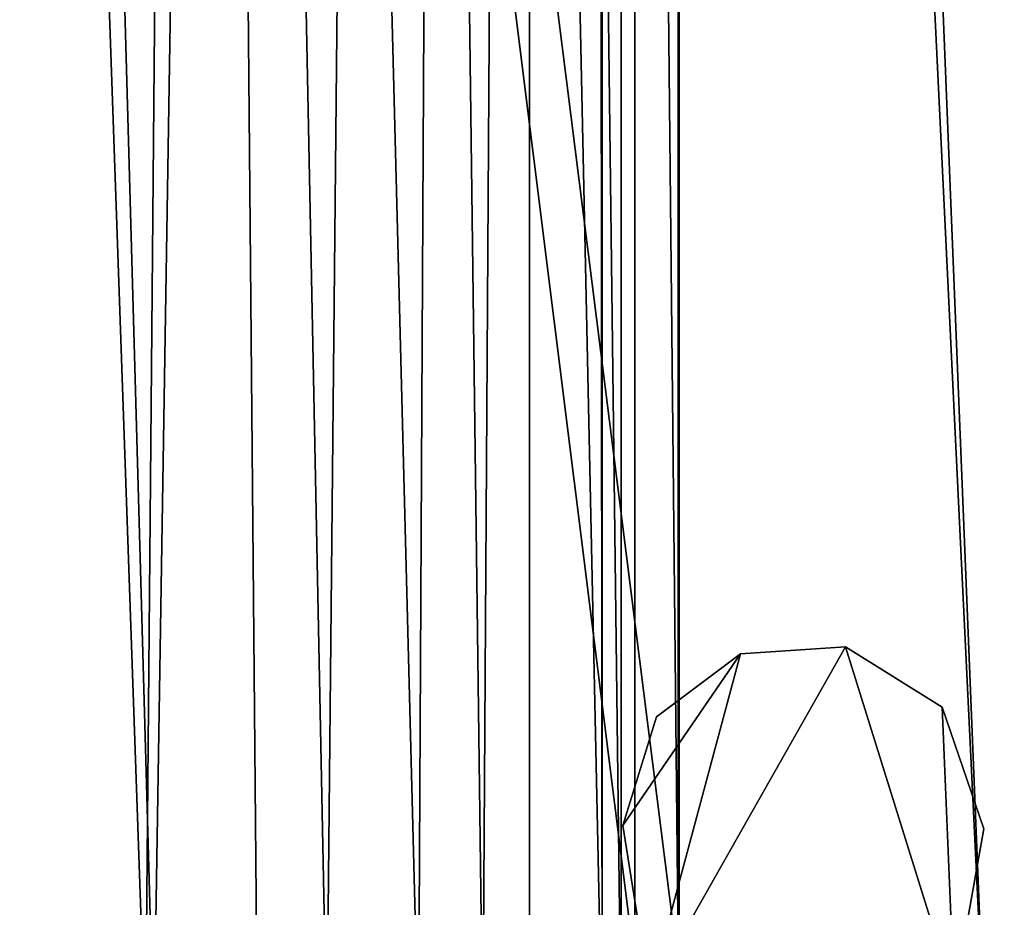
# Model space of a CAD drawing. Header units: metres. Extents: x 0 to 904, y -904 to 0.
# Tile 211 of 246: x 826 to 865, y -348 to -313. Entities that reach past the tile are written whole.
import ezdxf

# ---------------------------------------------------------------- set-up
doc = ezdxf.new("R2010")
doc.units = ezdxf.units.M

msp = doc.modelspace()

# ---------------------------------------------------------------- linework, layer by layer
at = {"layer": 'top0123410'}
for points in [[(850.058167, -345.199768, 192.559708), (854.755066, -338.34137, 192.559708), (851.129456, -351.863617, 192.559708)], [(850.058167, -345.199768, 192.559708), (851.407349, -340.862946, 192.559708), (854.755066, -338.34137, 192.559708)], [(854.755066, -338.34137, 2033.559692), (850.058167, -345.199463, 2033.559692), (851.129456, -351.863464, 2033.559692)], [(854.755066, -338.34137, 2033.559692), (851.407349, -340.862946, 2033.559692), (850.058167, -345.199463, 2033.559692)], [(854.755066, -338.34137, 192.559708), (858.937012, -338.066162, 192.559708), (851.129456, -351.863617, 192.559708)], [(851.129456, -351.863617, 192.559708), (858.937012, -338.066162, 192.559708), (863.269653, -351.965668, 192.559708)], [(851.129456, -351.863464, 2033.559692), (863.269653, -351.965668, 2033.559692), (858.937012, -338.066162, 2033.559692)], [(858.937012, -338.066162, 2033.559692), (854.755066, -338.34137, 2033.559692), (851.129456, -351.863464, 2033.559692)], [(851.407349, -340.862946, 2033.559692), (854.755066, -338.34137, 2033.559692), (851.407349, -340.862946, 192.559708)], [(854.755066, -338.34137, 2033.559692), (854.755066, -338.34137, 192.559708), (851.407349, -340.862946, 192.559708)], [(854.755066, -338.34137, 2033.559692), (858.937012, -338.066162, 2033.559692), (854.755066, -338.34137, 192.559708)], [(858.937012, -338.066162, 2033.559692), (858.937012, -338.066162, 192.559708), (854.755066, -338.34137, 192.559708)], [(858.937012, -338.066162, 192.559708), (862.788757, -340.468445, 192.559708), (863.269653, -351.965668, 192.559708)], [(858.937012, -338.066162, 2033.559692), (862.788757, -340.468445, 2033.559692), (858.937012, -338.066162, 192.559708)], [(862.788757, -340.468445, 2033.559692), (862.788757, -340.468445, 192.559708), (858.937012, -338.066162, 192.559708)], [(863.269653, -351.965668, 2033.559692), (862.788757, -340.468445, 2033.559692), (858.937012, -338.066162, 2033.559692)], [(863.269653, -351.965668, 192.559708), (862.788757, -340.468445, 192.559708), (864.453003, -345.320648, 192.559708)], [(862.788757, -340.468445, 2033.559692), (864.453003, -345.320648, 2033.559692), (862.788757, -340.468445, 192.559708)], [(864.453003, -345.320648, 2033.559692), (864.453003, -345.320648, 192.559708), (862.788757, -340.468445, 192.559708)], [(863.269653, -351.965668, 2033.559692), (864.453003, -345.320648, 2033.559692), (862.788757, -340.468445, 2033.559692)], [(850.058167, -345.199463, 2033.559692), (851.407349, -340.862946, 2033.559692), (850.058167, -345.199768, 192.559708)], [(851.407349, -340.862946, 2033.559692), (851.407349, -340.862946, 192.559708), (850.058167, -345.199768, 192.559708)], [(851.129456, -351.863464, 2033.559692), (850.058167, -345.199463, 2033.559692), (851.129456, -351.863617, 192.559708)], [(850.058167, -345.199463, 2033.559692), (850.058167, -345.199768, 192.559708), (851.129456, -351.863617, 192.559708)], [(864.453003, -345.320648, 2033.559692), (863.269653, -351.965668, 2033.559692), (864.453003, -345.320648, 192.559708)], [(863.269653, -351.965668, 2033.559692), (863.269653, -351.965668, 192.559708), (864.453003, -345.320648, 192.559708)]]:
    msp.add_3dface(points, dxfattribs=at)
at = {"layer": 'top0123413'}
for points in [[(887.076477, -350.769897, 163.059708), (887.076477, -20.421534, 163.059708), (850.533569, -63.844727, 163.059708)], [(890.076477, -20.421535, 160.059708), (890.076477, -350.769897, 160.059708), (852.265625, -65.471992, 160.059708)], [(850.533569, -63.844727, 163.059708), (821.450317, -118.492302, 112.685982), (850.533508, -350.769836, 163.059708)], [(887.076477, -350.769897, 163.059708), (850.533569, -63.844727, 163.059708), (850.533508, -350.769836, 163.059708)], [(823.157959, -120.165367, 109.643784), (852.265625, -65.471992, 160.059708), (852.265625, -350.769836, 160.059708)], [(852.265625, -65.471992, 160.059708), (890.076477, -350.769897, 160.059708), (852.265625, -350.769836, 160.059708)], [(821.450317, -118.492302, 112.685982), (819.806702, -350.769836, 109.839348), (850.533508, -350.769836, 163.059708)], [(821.526306, -350.769836, 106.817665), (823.157959, -120.165367, 109.643784), (852.265625, -350.769836, 160.059708)]]:
    msp.add_3dface(points, dxfattribs=at)
at = {"layer": 'top0123414'}
for points in [[(891, -13, 2066.059814), (852.302002, -51.698021, 2066.059814), (891, -354, 2066.059814)], [(888, -16, 2063.059814), (888, -354, 2063.059814), (850, -54, 2063.059814)], [(852.302002, -51.698021, 2066.059814), (849.241211, -54.758785, 2077.482666), (852.302002, -354, 2066.059814)], [(852.302002, -51.698021, 2066.059814), (864.489197, -354, 2066.059814), (891, -354, 2066.059814)], [(852.302002, -51.698021, 2066.059814), (852.302002, -354, 2066.059814), (864.489197, -354, 2066.059814)], [(850, -54, 2063.059814), (850, -354, 2063.059814), (846.343445, -57.656563, 2076.706299)], [(850, -54, 2063.059814), (888, -354, 2063.059814), (864.489197, -354, 2063.059814)], [(864.489197, -354, 2063.059814), (850, -354, 2063.059814), (850, -54, 2063.059814)], [(849.241211, -54.758785, 2077.482666), (848.953979, -55.041393, 2078.537354), (849.241211, -354, 2077.482666)], [(849.241211, -54.758785, 2077.482666), (849.241211, -354, 2077.482666), (852.302002, -354, 2066.059814)], [(848.953979, -55.041393, 2078.537354), (843.343384, -78.107437, 2094.688477), (849.241211, -354, 2077.482666)], [(844.477173, -354, 2083.025879), (840.950867, -80.398987, 2092.630615), (846.343445, -57.656563, 2076.706299)], [(846.343445, -354, 2076.706299), (844.477173, -354, 2083.025879), (846.343445, -57.656563, 2076.706299)], [(850, -354, 2063.059814), (846.343445, -354, 2076.706299), (846.343445, -57.656563, 2076.706299)], [(843.343384, -78.107437, 2094.688477), (835.398926, -100.707077, 2110.512695), (841.917969, -354, 2097.949707)], [(849.241211, -354, 2077.482666), (843.343384, -78.107437, 2094.688477), (841.917969, -354, 2097.949707)], [(838.261047, -354, 2098.706543), (833.251221, -102.695297, 2108.242676), (840.950867, -80.398987, 2092.630615)], [(844.477173, -354, 2083.025879), (838.261047, -354, 2098.706543), (840.950867, -80.398987, 2092.630615)], [(835.398926, -100.707077, 2110.512695), (824.877136, -122.586029, 2125.83252), (831.358521, -354, 2116.950439)], [(841.917969, -354, 2097.949707), (835.398926, -100.707077, 2110.512695), (831.358521, -354, 2116.950439)], [(833.251221, -102.695297, 2108.242676), (831.023743, -354, 2111.942139), (823.008972, -124.282608, 2123.358154)], [(835.497681, -354, 2104.201172), (831.023743, -354, 2111.942139), (833.251221, -102.695297, 2108.242676)], [(838.261047, -354, 2098.706543), (835.497681, -354, 2104.201172), (833.251221, -102.695297, 2108.242676)], [(831.358521, -354, 2116.950439), (824.877136, -122.586029, 2125.83252), (817.845032, -354, 2133.977539)], [(831.023743, -354, 2111.942139), (821.950439, -354, 2124.687744), (823.008972, -124.282608, 2123.358154)]]:
    msp.add_3dface(points, dxfattribs=at)

doc.saveas('drawing.dxf')
